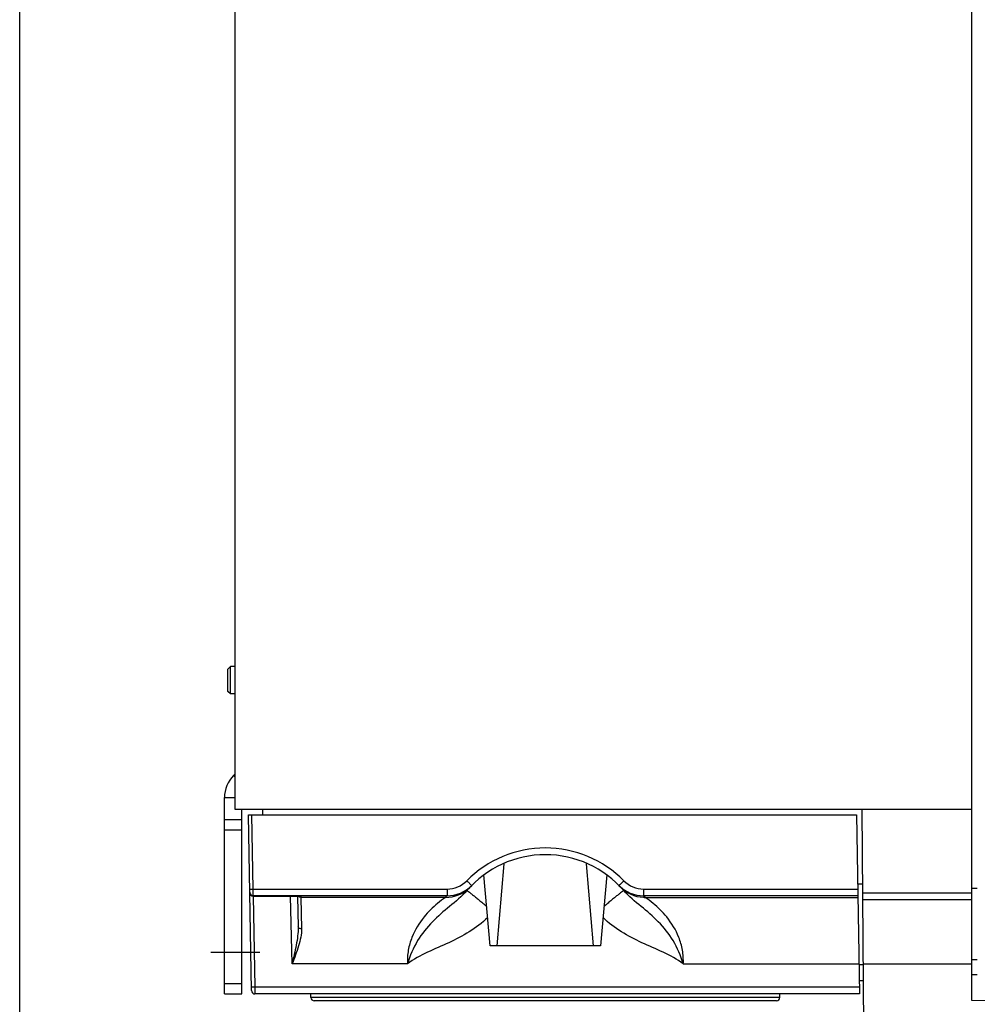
# Model space of a CAD drawing. Header units: millimetres. Extents: x 0 to 1500, y 0 to 1200.
# Tile 12 of 36: x 0 to 139, y 402 to 544. Entities that reach past the tile are written whole.
import ezdxf

# ---------------------------------------------------------------- set-up
doc = ezdxf.new("R2010")
doc.units = ezdxf.units.MM
doc.header["$LTSCALE"] = 82.5
doc.linetypes.add('CENTER', pattern=[0.6, 0.375, -0.075, 0.075, -0.075])
doc.layers.get('0').update_dxf_attribs({"linetype": 'CONTINUOUS'})
doc.layers.add('002_AXIS', color=7, linetype='CONTINUOUS')
doc.layers.add('00_COMPONENTS', color=7, linetype='CONTINUOUS')

msp = doc.modelspace()

# ---------------------------------------------------------------- linework, layer by layer
at = {"color": 7, "linetype": 'CONTINUOUS'}
msp.add_line((0, 0), (0, 1200), dxfattribs=at)
at = {"layer": '002_AXIS', "color": 7, "linetype": 'CENTER'}
msp.add_line((34.78, 409.2), (27.68, 409.2), dxfattribs=at)
at = {"layer": '00_COMPONENTS', "color": 7, "linetype": 'CONTINUOUS'}
for p, q in [((137.98, 402.26), (137.98, 803.2)), ((31.18, 771.14), (31.18, 430)), ((30.56, 450.7), (30.18, 450.32)), ((30.18, 447.08), (30.18, 450.32)), ((31.18, 450.7), (30.56, 450.7)), ((30.56, 446.7), (30.56, 450.7)), ((30.56, 446.7), (30.18, 447.08)), ((31.18, 446.7), (30.56, 446.7)), ((31.18, 430), (137.98, 430)), ((32.18, 403.2), (32.18, 430)), ((35.18, 430), (35.18, 429.2)), ((122.46, 387.2), (122.08, 430)), ((29.68, 428.5), (32.18, 428.5)), ((33.15, 429.2), (121.27, 429.2)), ((33.6, 403.69), (33.15, 429.2)), ((121.27, 429.2), (121.72, 403.2)), ((29.68, 427), (32.18, 427)), ((69.18, 410.2), (70.22, 422.09)), ((83.18, 410.2), (82.14, 422.09)), ((68.18, 410.2), (67.29, 420.48)), ((85.08, 420.48), (84.18, 410.2)), ((65.23, 418.65), (65.32, 418.74)), ((65.33, 418.76), (65.3, 418.73)), ((87.04, 418.76), (87.07, 418.72)), ((87.06, 418.74), (87.04, 418.76)), ((87.06, 418.73), (87.2, 418.59)), ((87.2, 418.59), (87.38, 418.38)), ((87.38, 418.38), (87.55, 418.19)), ((122.18, 419.1), (121.45, 419.1)), ((137.98, 418.53), (138.78, 418.54)), ((33.85, 417.38), (39.23, 417.38)), ((40.24, 417.34), (40.36, 412.92)), ((84.18, 410.2), (68.18, 410.2)), ((137.98, 408.21), (138.78, 408.22)), ((137.98, 406.04), (138.78, 406.04)), ((29.68, 404.7), (32.18, 404.7)), ((122.3, 405.1), (121.69, 405.1)), ((29.68, 403.2), (32.18, 403.2)), ((121.72, 403.2), (34.1, 403.2)), ((42.2, 402.69), (42.18, 403.2)), ((110.17, 402.69), (110.18, 403.2)), ((109.67, 402.2), (42.7, 402.2)), ((140.08, 402.2), (137.98, 402.26))]:
    msp.add_line(p, q, dxfattribs=at)
at = {"layer": '00_COMPONENTS', "color": 3, "linetype": 'CONTINUOUS'}
for p, q in [((31.18, 435.07), (31, 434.89)), ((29.68, 403.2), (29.68, 431.7))]:
    msp.add_line(p, q, dxfattribs=at)
at = {"layer": '00_COMPONENTS', "color": 9, "linetype": 'CONTINUOUS'}
for p, q in [((31, 434.89), (31.18, 434.7)), ((29.68, 431.7), (31.18, 431.7)), ((33.84, 418.42), (33.65, 429.2)), ((33.84, 418.42), (61.95, 418.42)), ((33.85, 417.46), (33.84, 418.42)), ((61.95, 418.42), (61.95, 417.46)), ((90.42, 418.42), (121.46, 418.42)), ((90.42, 418.42), (90.42, 417.46)), ((33.85, 417.46), (61.95, 417.46)), ((33.85, 417.38), (33.85, 417.46)), ((33.85, 417.38), (39.23, 417.38)), ((33.85, 417.38), (33.85, 417.38)), ((33.86, 417.38), (34.09, 404.17)), ((39.23, 417.38), (39.23, 417.38)), ((39.5, 407.57), (39.24, 417.38)), ((40.73, 417.33), (40.73, 417.21)), ((61.71, 417.21), (40.73, 417.21)), ((40.73, 417.21), (40.86, 412.66)), ((90.42, 417.46), (121.48, 417.46)), ((90.66, 417.21), (121.48, 417.21)), ((122.19, 417.85), (137.98, 417.85)), ((122.2, 416.89), (137.98, 416.89)), ((56.19, 407.57), (39.5, 407.57)), ((96.17, 407.57), (121.65, 407.57)), ((122.28, 407.41), (121.65, 407.41)), ((122.28, 407.55), (137.98, 407.55)), ((121.71, 404.17), (34.09, 404.17)), ((34.09, 404.17), (34.1, 403.2)), ((110.17, 402.69), (42.2, 402.69))]:
    msp.add_line(p, q, dxfattribs=at)
at = {"layer": '00_COMPONENTS', "color": 7, "linetype": 'CONTINUOUS'}
for points in [[(39.23, 417.38), (39.57, 417.38), (39.93, 417.38), (40.23, 417.37)], [(40.23, 417.37), (40.45, 417.36), (40.58, 417.35), (40.6, 417.35)]]:
    msp.add_lwpolyline(points, dxfattribs=at)
at = {"layer": '00_COMPONENTS', "color": 3, "linetype": 'CONTINUOUS'}
msp.add_arc((34.18, 431.7), 4.5, 135, 180, dxfattribs=at)
at = {"layer": '00_COMPONENTS', "color": 9, "linetype": 'CONTINUOUS'}
for centre, radius, start, end in [((76.18, 408.37), 16, 44.654, 135.346), ((61.72, 422.2), 4.99, 269.9236, 314.7154), ((61.95, 422.43), 4.01, 270.0253, 315.3647), ((61.95, 422.46), 5.01, 270.0032, 315.3613), ((61.75, 422.17), 4.95, 314.7001, 315.875), ((90.65, 422.2), 4.99, 224.17, 267.0143), ((90.42, 422.43), 4.01, 224.6353, 269.9747), ((39.23, 375.04), 42.34, 89.6462, 90.0014), ((39.24, 377.13), 40.25, 89.5048, 89.6453), ((39.28, 381.4), 35.98, 89.0888, 89.5112), ((39.38, 387.51), 29.87, 88.824, 89.0854), ((39.47, 392.21), 25.17, 88.5587, 88.8247), ((39.58, 396.63), 20.75, 88.2807, 88.5592), ((39.71, 400.85), 16.53, 87.9456, 88.2833), ((76.18, 403.41), 20, 135.3716, 136.349), ((90.65, 422.17), 4.96, 266.9763, 270.0633), ((76.18, 403.41), 20, 43.651, 44.6284)]:
    msp.add_arc(centre, radius, start, end, dxfattribs=at)
at = {"layer": '00_COMPONENTS', "color": 7, "linetype": 'CONTINUOUS'}
for centre, radius, start, end in [((76.18, 408.4), 15, 40.7221, 139.2779), ((90.42, 422.46), 5.01, 224.6387, 269.9968), ((34.1, 403.7), 0.5, 181.0001, 270), ((42.7, 402.7), 0.5, 182, 270), ((109.67, 402.7), 0.5, 270, 358)]:
    msp.add_arc(centre, radius, start, end, dxfattribs=at)
at = {"layer": '00_COMPONENTS', "color": 9, "linetype": 'CONTINUOUS'}
for points, knots in [([(33.34, 418.43), (33.34, 418.43), (33.36, 418.43), (33.38, 418.42), (33.43, 418.42), (33.52, 418.42), (33.66, 418.42), (33.78, 418.42), (33.84, 418.42)], [0, 0, 0, 0, 0.020528, 0.077658, 0.169863, 0.294033, 0.618497, 1, 1, 1, 1]), ([(64.8, 419.61), (64.85, 419.57), (65.01, 419.41), (65.18, 419.25), (65.3, 419.13)], [0, 0, 0, 0, 0.276576, 1, 1, 1, 1]), ([(65.3, 419.13), (65.33, 419.11), (65.38, 419.06), (65.45, 418.99), (65.48, 418.97), (65.51, 418.94), (65.51, 418.95)], [0, 0, 0, 0, 0.423531, 0.738518, 0.93243, 1, 1, 1, 1]), ([(87.07, 419.13), (87.04, 419.11), (86.99, 419.06), (86.92, 418.99), (86.88, 418.97), (86.86, 418.94), (86.85, 418.95)], [0, 0, 0, 0, 0.423532, 0.73852, 0.932431, 1, 1, 1, 1]), ([(87.57, 419.61), (87.52, 419.57), (87.36, 419.41), (87.19, 419.25), (87.07, 419.13)], [0, 0, 0, 0, 0.276578, 1, 1, 1, 1]), ([(33.42, 417.7), (33.46, 417.63), (33.59, 417.5), (33.76, 417.46), (33.85, 417.46)], [0, 0, 0, 0, 0.499934, 1, 1, 1, 1]), ([(40.3, 417.37), (40.36, 417.36), (40.47, 417.36), (40.61, 417.36), (40.67, 417.34), (40.73, 417.34), (40.73, 417.33)], [0, 0, 0, 0, 0.422321, 0.736198, 0.930408, 1, 1, 1, 1]), ([(61.71, 417.21), (61.32, 416.94), (60.2, 416.08), (58.37, 414.28), (56.93, 411.92), (56.25, 409.55), (56.16, 408.23), (56.2, 407.57)], [0, 0, 0, 0, 0.123393, 0.364588, 0.661893, 0.827306, 1, 1, 1, 1]), ([(64.82, 418.19), (64.08, 417.33), (62.31, 415.92), (59.71, 413.73), (57.5, 410.96), (56.56, 408.74), (56.2, 407.57)], [0, 0, 0, 0, 0.244161, 0.484439, 0.734938, 1, 1, 1, 1]), ([(64.82, 418.19), (64.82, 418.19), (64.85, 418.18), (64.89, 418.16), (64.96, 418.11), (65.1, 418.01), (65.33, 417.83), (65.67, 417.56), (66.09, 417.22), (66.58, 416.82), (67.12, 416.37), (67.49, 416.05), (67.69, 415.89)], [0, 0, 0, 0, 0.005383, 0.019173, 0.041696, 0.072911, 0.160536, 0.27984, 0.427609, 0.60001, 0.79266, 1, 1, 1, 1]), ([(87.55, 418.19), (87.55, 418.19), (87.52, 418.18), (87.48, 418.16), (87.41, 418.11), (87.27, 418.01), (87.04, 417.83), (86.7, 417.56), (86.28, 417.22), (85.79, 416.82), (85.25, 416.37), (84.88, 416.05), (84.68, 415.89)], [0, 0, 0, 0, 0.005379, 0.019164, 0.041683, 0.072892, 0.160512, 0.279815, 0.427587, 0.599992, 0.79265, 1, 1, 1, 1]), ([(96.17, 407.57), (95.81, 408.74), (94.87, 410.96), (92.66, 413.73), (90.06, 415.92), (88.29, 417.33), (87.55, 418.19)], [0, 0, 0, 0, 0.265062, 0.515559, 0.755837, 1, 1, 1, 1]), ([(96.17, 407.57), (96.21, 408.23), (96.12, 409.55), (95.44, 411.92), (94, 414.28), (92.17, 416.08), (91.05, 416.94), (90.66, 417.21)], [0, 0, 0, 0, 0.172716, 0.338119, 0.635424, 0.876615, 1, 1, 1, 1]), ([(67.83, 414.28), (67.02, 413.49), (65.21, 412.13), (61.21, 410.09), (58, 408.9), (56.19, 407.57)], [0, 0, 0, 0, 0.249978, 0.500264, 1, 1, 1, 1]), ([(96.17, 407.57), (94.37, 408.9), (91.16, 410.09), (87.16, 412.13), (85.34, 413.49), (84.54, 414.28)], [0, 0, 0, 0, 0.499732, 0.750018, 1, 1, 1, 1]), ([(40.36, 412.92), (40.37, 412.49), (40.3, 411.6), (40.01, 409.81), (39.7, 408.47), (39.5, 407.57)], [0, 0, 0, 0, 0.240591, 0.489431, 1, 1, 1, 1]), ([(40.86, 412.66), (40.87, 412.25), (40.76, 411.41), (40.29, 409.7), (39.82, 408.43), (39.5, 407.57)], [0, 0, 0, 0, 0.231206, 0.478814, 1, 1, 1, 1]), ([(40.86, 412.66), (40.79, 412.66), (40.61, 412.67), (40.36, 412.79), (40.36, 412.92)], [0, 0, 0, 0, 0.325667, 1, 1, 1, 1]), ([(34.09, 404.17), (34.03, 404.17), (33.91, 404.17), (33.77, 404.17), (33.68, 404.17), (33.63, 404.17), (33.61, 404.17), (33.59, 404.17), (33.59, 404.18)], [0, 0, 0, 0, 0.381503, 0.705967, 0.830137, 0.922342, 0.979472, 1, 1, 1, 1])]:
    msp.add_open_spline(points, degree=3, knots=knots, dxfattribs=at)
for points in [[(33.35, 417.95), (33.35, 417.86), (33.38, 417.77), (33.42, 417.7)], [(40.73, 417.21), (40.61, 417.21), (40.47, 417.26), (40.39, 417.35)]]:
    msp.add_open_spline(points, degree=3, dxfattribs=at)
at = {"layer": '00_COMPONENTS', "color": 7, "linetype": 'CONTINUOUS'}
for points in [[(33.35, 417.87), (33.35, 417.75), (33.41, 417.61), (33.5, 417.53)], [(33.5, 417.53), (33.59, 417.44), (33.72, 417.38), (33.85, 417.38)]]:
    msp.add_open_spline(points, degree=3, dxfattribs=at)

doc.saveas('drawing.dxf')
